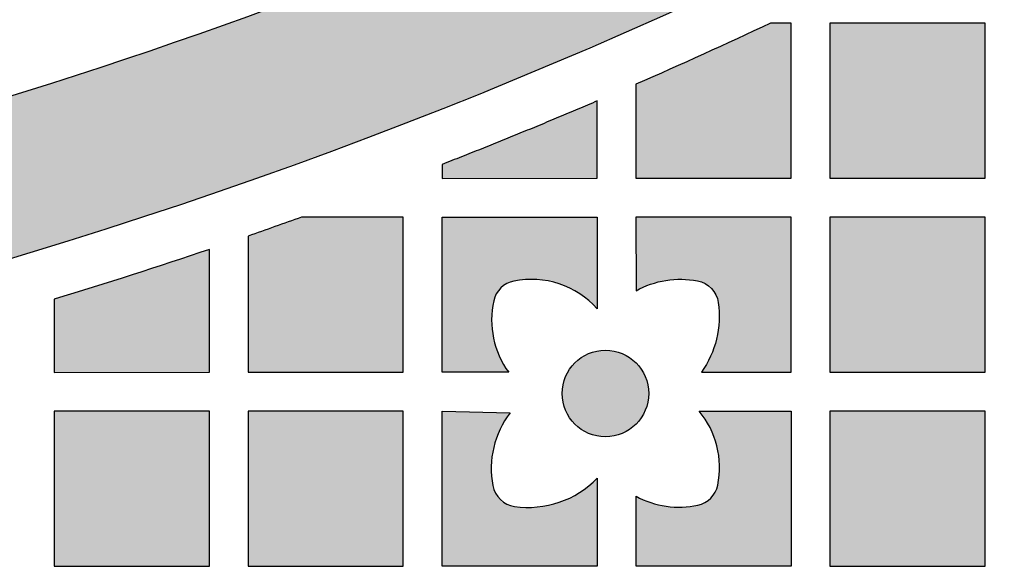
# Model space of a CAD drawing. Header units: millimetres. Extents: x -3873 to -97, y 912 to 4165.
# Tile 164 of 256: x -3210 to -3134, y 1039 to 1081. Entities that reach past the tile are written whole.
import ezdxf

# ---------------------------------------------------------------- set-up
doc = ezdxf.new("R2010")
doc.units = ezdxf.units.MM
doc.layers.add('pattern', color=7, linetype='Continuous', true_color=0x000000)

msp = doc.modelspace()

# ---------------------------------------------------------------- hatches: boundary and pattern name
at = {"layer": 'pattern'}
for points in [[(-3066.544, 1155.061), (-3072.564, 1149.944), (-3078.703, 1144.931), (-3084.958, 1140.028), (-3091.326, 1135.238), (-3097.805, 1130.565), (-3104.39, 1126.012), (-3111.078, 1121.583), (-3117.867, 1117.281), (-3124.751, 1113.111), (-3131.729, 1109.073), (-3138.795, 1105.173), (-3145.946, 1101.413), (-3153.177, 1097.794), (-3160.485, 1094.321), (-3167.865, 1090.995), (-3175.311, 1087.819), (-3182.821, 1084.794), (-3190.389, 1081.922), (-3198.01, 1079.206), (-3205.68, 1076.645), (-3213.394, 1074.242), (-3221.147, 1071.998), (-3228.934, 1069.913), (-3236.75, 1067.989), (-3244.591, 1066.225), (-3252.451, 1064.622), (-3260.326, 1063.179), (-3268.21, 1061.897), (-3276.099, 1060.776), (-3283.989, 1059.814), (-3291.873, 1059.012), (-3299.748, 1058.368), (-3297.785, 1057.438), (-3295.792, 1056.559), (-3293.772, 1055.732), (-3291.726, 1054.958), (-3289.658, 1054.238), (-3287.569, 1053.573), (-3285.461, 1052.965), (-3283.337, 1052.413), (-3281.199, 1051.918), (-3279.049, 1051.482), (-3276.889, 1051.103), (-3274.723, 1050.783), (-3272.551, 1050.522), (-3270.378, 1050.32), (-3268.205, 1050.176), (-3266.034, 1050.091), (-3253.969, 1052.124), (-3241.933, 1054.522), (-3229.941, 1057.286), (-3218.011, 1060.415), (-3206.158, 1063.906), (-3194.4, 1067.757), (-3182.752, 1071.964), (-3171.231, 1076.521), (-3159.852, 1081.422), (-3148.631, 1086.662), (-3137.582, 1092.231), (-3126.72, 1098.122), (-3116.06, 1104.324), (-3105.613, 1110.828), (-3095.392, 1117.622), (-3085.409, 1124.696), (-3083.863, 1126.313), (-3082.358, 1127.977), (-3080.896, 1129.685), (-3079.479, 1131.437), (-3078.109, 1133.229), (-3076.787, 1135.061), (-3075.515, 1136.93), (-3074.295, 1138.834), (-3073.129, 1140.771), (-3072.016, 1142.739), (-3070.96, 1144.736), (-3069.96, 1146.758), (-3069.018, 1148.805), (-3068.134, 1150.872), (-3067.309, 1152.958)], [(-3162.015, 1076.09), (-3162.015, 1068.812), (-3150.015, 1068.813), (-3150.016, 1080.813), (-3151.599, 1080.811)], [(-3147.015, 1068.813), (-3135.015, 1068.814), (-3135.016, 1080.814), (-3147.016, 1080.813)], [(-3177.015, 1069.885), (-3177.014, 1068.811), (-3165.015, 1068.812), (-3165.015, 1074.794)], [(-3187.881, 1065.81), (-3192.014, 1064.35), (-3192.013, 1053.81), (-3180.014, 1053.811), (-3180.014, 1065.81)], [(-3171.864, 1053.811), (-3177.013, 1053.811), (-3177.014, 1065.811), (-3165.015, 1065.812), (-3165.014, 1058.725), (-3165.159, 1058.881), (-3165.31, 1059.034), (-3165.467, 1059.184), (-3165.629, 1059.329), (-3165.797, 1059.47), (-3165.971, 1059.606), (-3166.149, 1059.737), (-3166.333, 1059.863), (-3166.522, 1059.983), (-3166.715, 1060.098), (-3166.913, 1060.207), (-3167.114, 1060.309), (-3167.319, 1060.405), (-3167.528, 1060.494), (-3167.74, 1060.576), (-3167.954, 1060.651), (-3168.171, 1060.719), (-3168.39, 1060.78), (-3168.61, 1060.833), (-3168.832, 1060.879), (-3169.055, 1060.918), (-3169.278, 1060.949), (-3169.501, 1060.973), (-3169.725, 1060.989), (-3169.947, 1060.998), (-3170.169, 1061), (-3170.39, 1060.995), (-3170.608, 1060.983), (-3170.826, 1060.963), (-3171.04, 1060.938), (-3171.253, 1060.905), (-3171.462, 1060.866), (-3171.53, 1060.852), (-3171.597, 1060.835), (-3171.631, 1060.825), (-3171.664, 1060.815), (-3171.698, 1060.804), (-3171.731, 1060.793), (-3171.765, 1060.781), (-3171.798, 1060.768), (-3171.832, 1060.755), (-3171.865, 1060.74), (-3171.898, 1060.726), (-3171.931, 1060.711), (-3171.963, 1060.695), (-3171.996, 1060.678), (-3172.028, 1060.661), (-3172.06, 1060.643), (-3172.092, 1060.624), (-3172.123, 1060.605), (-3172.154, 1060.586), (-3172.185, 1060.565), (-3172.215, 1060.544), (-3172.246, 1060.523), (-3172.275, 1060.501), (-3172.305, 1060.478), (-3172.334, 1060.455), (-3172.362, 1060.431), (-3172.391, 1060.407), (-3172.418, 1060.382), (-3172.446, 1060.356), (-3172.473, 1060.331), (-3172.499, 1060.304), (-3172.525, 1060.277), (-3172.55, 1060.25), (-3172.575, 1060.222), (-3172.599, 1060.194), (-3172.623, 1060.165), (-3172.646, 1060.136), (-3172.668, 1060.107), (-3172.69, 1060.077), (-3172.712, 1060.047), (-3172.733, 1060.016), (-3172.753, 1059.985), (-3172.772, 1059.954), (-3172.791, 1059.923), (-3172.81, 1059.891), (-3172.827, 1059.859), (-3172.844, 1059.827), (-3172.861, 1059.794), (-3172.877, 1059.762), (-3172.892, 1059.729), (-3172.906, 1059.696), (-3172.92, 1059.663), (-3172.933, 1059.63), (-3172.946, 1059.597), (-3172.958, 1059.563), (-3172.969, 1059.53), (-3172.98, 1059.496), (-3172.99, 1059.463), (-3173.008, 1059.396), (-3173.024, 1059.329), (-3173.059, 1059.156), (-3173.09, 1058.981), (-3173.116, 1058.804), (-3173.138, 1058.626), (-3173.156, 1058.447), (-3173.169, 1058.267), (-3173.177, 1058.086), (-3173.18, 1057.904), (-3173.179, 1057.722), (-3173.172, 1057.539), (-3173.161, 1057.356), (-3173.145, 1057.173), (-3173.124, 1056.991), (-3173.099, 1056.809), (-3173.068, 1056.627), (-3173.033, 1056.446), (-3172.992, 1056.267), (-3172.947, 1056.088), (-3172.897, 1055.911), (-3172.843, 1055.735), (-3172.784, 1055.562), (-3172.721, 1055.39), (-3172.653, 1055.22), (-3172.581, 1055.052), (-3172.505, 1054.887), (-3172.424, 1054.725), (-3172.34, 1054.565), (-3172.252, 1054.408), (-3172.16, 1054.254), (-3172.065, 1054.103), (-3171.966, 1053.956)], [(-3162.014, 1060.12), (-3161.881, 1060.192), (-3161.746, 1060.261), (-3161.61, 1060.327), (-3161.471, 1060.39), (-3161.331, 1060.451), (-3161.189, 1060.509), (-3161.046, 1060.564), (-3160.901, 1060.616), (-3160.755, 1060.665), (-3160.607, 1060.711), (-3160.458, 1060.753), (-3160.309, 1060.793), (-3160.158, 1060.829), (-3160.006, 1060.862), (-3159.854, 1060.891), (-3159.701, 1060.917), (-3159.548, 1060.94), (-3159.394, 1060.96), (-3159.239, 1060.976), (-3159.085, 1060.989), (-3158.93, 1060.998), (-3158.776, 1061.004), (-3158.621, 1061.007), (-3158.467, 1061.006), (-3158.313, 1061.002), (-3158.16, 1060.994), (-3158.007, 1060.984), (-3157.855, 1060.97), (-3157.703, 1060.953), (-3157.553, 1060.932), (-3157.403, 1060.909), (-3157.255, 1060.882), (-3157.219, 1060.875), (-3157.183, 1060.867), (-3157.147, 1060.859), (-3157.112, 1060.85), (-3157.076, 1060.84), (-3157.04, 1060.829), (-3157.004, 1060.818), (-3156.968, 1060.806), (-3156.933, 1060.793), (-3156.897, 1060.779), (-3156.862, 1060.765), (-3156.826, 1060.75), (-3156.791, 1060.734), (-3156.756, 1060.717), (-3156.721, 1060.7), (-3156.687, 1060.682), (-3156.653, 1060.663), (-3156.618, 1060.644), (-3156.585, 1060.624), (-3156.551, 1060.603), (-3156.518, 1060.581), (-3156.486, 1060.559), (-3156.453, 1060.536), (-3156.421, 1060.513), (-3156.39, 1060.488), (-3156.359, 1060.463), (-3156.328, 1060.438), (-3156.298, 1060.411), (-3156.268, 1060.385), (-3156.239, 1060.357), (-3156.211, 1060.329), (-3156.183, 1060.3), (-3156.156, 1060.271), (-3156.129, 1060.241), (-3156.103, 1060.211), (-3156.077, 1060.18), (-3156.052, 1060.149), (-3156.028, 1060.118), (-3156.004, 1060.085), (-3155.981, 1060.053), (-3155.959, 1060.02), (-3155.938, 1059.987), (-3155.917, 1059.953), (-3155.897, 1059.919), (-3155.877, 1059.885), (-3155.859, 1059.85), (-3155.841, 1059.815), (-3155.823, 1059.78), (-3155.807, 1059.745), (-3155.791, 1059.71), (-3155.776, 1059.674), (-3155.762, 1059.638), (-3155.748, 1059.602), (-3155.736, 1059.566), (-3155.724, 1059.53), (-3155.712, 1059.494), (-3155.702, 1059.457), (-3155.692, 1059.421), (-3155.683, 1059.385), (-3155.675, 1059.349), (-3155.667, 1059.312), (-3155.66, 1059.276), (-3155.654, 1059.24), (-3155.648, 1059.204), (-3155.625, 1059.032), (-3155.606, 1058.859), (-3155.592, 1058.684), (-3155.581, 1058.509), (-3155.574, 1058.332), (-3155.571, 1058.156), (-3155.573, 1057.978), (-3155.579, 1057.8), (-3155.589, 1057.622), (-3155.604, 1057.444), (-3155.623, 1057.266), (-3155.646, 1057.088), (-3155.673, 1056.911), (-3155.705, 1056.734), (-3155.741, 1056.558), (-3155.782, 1056.383), (-3155.826, 1056.209), (-3155.875, 1056.036), (-3155.928, 1055.864), (-3155.985, 1055.694), (-3156.046, 1055.525), (-3156.111, 1055.359), (-3156.18, 1055.194), (-3156.252, 1055.031), (-3156.329, 1054.87), (-3156.409, 1054.712), (-3156.492, 1054.556), (-3156.579, 1054.402), (-3156.669, 1054.251), (-3156.762, 1054.103), (-3156.859, 1053.958), (-3156.958, 1053.815), (-3150.014, 1053.813), (-3150.015, 1065.813), (-3162.015, 1065.812)], [(-3147.013, 1053.813), (-3135.014, 1053.814), (-3135.015, 1065.814), (-3147.014, 1065.813)], [(-3195.015, 1063.32), (-3207.014, 1059.457), (-3207.013, 1053.808), (-3195.014, 1053.809)], [(-3166.748, 1049.806), (-3166.694, 1049.755), (-3166.64, 1049.703), (-3166.583, 1049.653), (-3166.525, 1049.603), (-3166.466, 1049.555), (-3166.405, 1049.507), (-3166.342, 1049.461), (-3166.277, 1049.415), (-3166.211, 1049.371), (-3166.144, 1049.328), (-3166.075, 1049.287), (-3166.005, 1049.247), (-3165.933, 1049.208), (-3165.86, 1049.171), (-3165.786, 1049.135), (-3165.71, 1049.101), (-3165.633, 1049.069), (-3165.555, 1049.039), (-3165.476, 1049.011), (-3165.396, 1048.984), (-3165.315, 1048.959), (-3165.233, 1048.936), (-3165.15, 1048.916), (-3165.066, 1048.897), (-3164.982, 1048.881), (-3164.897, 1048.866), (-3164.812, 1048.854), (-3164.726, 1048.844), (-3164.64, 1048.836), (-3164.554, 1048.831), (-3164.467, 1048.827), (-3164.381, 1048.826), (-3164.294, 1048.827), (-3164.207, 1048.831), (-3164.121, 1048.836), (-3164.035, 1048.844), (-3163.949, 1048.854), (-3163.864, 1048.866), (-3163.779, 1048.881), (-3163.695, 1048.897), (-3163.611, 1048.916), (-3163.528, 1048.937), (-3163.446, 1048.959), (-3163.365, 1048.984), (-3163.285, 1049.011), (-3163.206, 1049.039), (-3163.128, 1049.07), (-3163.051, 1049.102), (-3162.975, 1049.136), (-3162.901, 1049.171), (-3162.828, 1049.208), (-3162.756, 1049.247), (-3162.686, 1049.287), (-3162.617, 1049.329), (-3162.55, 1049.371), (-3162.484, 1049.416), (-3162.42, 1049.461), (-3162.357, 1049.508), (-3162.296, 1049.555), (-3162.236, 1049.604), (-3162.178, 1049.653), (-3162.122, 1049.704), (-3162.067, 1049.755), (-3162.014, 1049.807), (-3161.962, 1049.86), (-3161.911, 1049.915), (-3161.86, 1049.971), (-3161.811, 1050.029), (-3161.762, 1050.089), (-3161.714, 1050.15), (-3161.668, 1050.213), (-3161.623, 1050.277), (-3161.578, 1050.343), (-3161.535, 1050.41), (-3161.494, 1050.479), (-3161.454, 1050.55), (-3161.415, 1050.621), (-3161.378, 1050.694), (-3161.343, 1050.769), (-3161.309, 1050.844), (-3161.277, 1050.921), (-3161.246, 1050.999), (-3161.218, 1051.078), (-3161.191, 1051.158), (-3161.166, 1051.24), (-3161.144, 1051.322), (-3161.123, 1051.404), (-3161.104, 1051.488), (-3161.088, 1051.572), (-3161.074, 1051.657), (-3161.061, 1051.742), (-3161.051, 1051.828), (-3161.044, 1051.914), (-3161.038, 1052.001), (-3161.035, 1052.087), (-3161.033, 1052.174), (-3161.035, 1052.261), (-3161.038, 1052.347), (-3161.044, 1052.433), (-3161.051, 1052.52), (-3161.061, 1052.605), (-3161.074, 1052.691), (-3161.088, 1052.776), (-3161.105, 1052.86), (-3161.123, 1052.943), (-3161.144, 1053.026), (-3161.167, 1053.108), (-3161.191, 1053.189), (-3161.218, 1053.269), (-3161.246, 1053.349), (-3161.277, 1053.427), (-3161.309, 1053.503), (-3161.343, 1053.579), (-3161.378, 1053.653), (-3161.415, 1053.726), (-3161.454, 1053.798), (-3161.494, 1053.868), (-3161.536, 1053.937), (-3161.579, 1054.005), (-3161.623, 1054.071), (-3161.668, 1054.135), (-3161.715, 1054.198), (-3161.762, 1054.259), (-3161.811, 1054.319), (-3161.86, 1054.377), (-3161.911, 1054.433), (-3161.962, 1054.488), (-3162.014, 1054.541), (-3162.067, 1054.593), (-3162.122, 1054.644), (-3162.178, 1054.694), (-3162.236, 1054.744), (-3162.296, 1054.792), (-3162.357, 1054.84), (-3162.42, 1054.887), (-3162.484, 1054.932), (-3162.55, 1054.976), (-3162.618, 1055.019), (-3162.686, 1055.061), (-3162.757, 1055.101), (-3162.828, 1055.139), (-3162.902, 1055.176), (-3162.976, 1055.212), (-3163.052, 1055.246), (-3163.128, 1055.278), (-3163.206, 1055.308), (-3163.286, 1055.337), (-3163.366, 1055.363), (-3163.447, 1055.388), (-3163.529, 1055.411), (-3163.612, 1055.431), (-3163.695, 1055.45), (-3163.779, 1055.467), (-3163.864, 1055.481), (-3163.95, 1055.493), (-3164.035, 1055.503), (-3164.122, 1055.511), (-3164.208, 1055.517), (-3164.294, 1055.52), (-3164.381, 1055.521), (-3164.468, 1055.52), (-3164.554, 1055.517), (-3164.641, 1055.511), (-3164.727, 1055.503), (-3164.813, 1055.493), (-3164.898, 1055.481), (-3164.983, 1055.466), (-3165.067, 1055.45), (-3165.151, 1055.431), (-3165.233, 1055.411), (-3165.315, 1055.388), (-3165.397, 1055.363), (-3165.477, 1055.337), (-3165.556, 1055.308), (-3165.634, 1055.278), (-3165.711, 1055.246), (-3165.786, 1055.212), (-3165.861, 1055.176), (-3165.934, 1055.139), (-3166.005, 1055.1), (-3166.076, 1055.06), (-3166.145, 1055.019), (-3166.212, 1054.976), (-3166.278, 1054.932), (-3166.342, 1054.886), (-3166.405, 1054.84), (-3166.466, 1054.792), (-3166.526, 1054.744), (-3166.584, 1054.694), (-3166.64, 1054.644), (-3166.695, 1054.592), (-3166.748, 1054.54), (-3166.8, 1054.487), (-3166.851, 1054.433), (-3166.902, 1054.376), (-3166.951, 1054.318), (-3167, 1054.259), (-3167.047, 1054.197), (-3167.094, 1054.135), (-3167.139, 1054.07), (-3167.183, 1054.004), (-3167.226, 1053.937), (-3167.268, 1053.868), (-3167.308, 1053.798), (-3167.347, 1053.726), (-3167.384, 1053.653), (-3167.419, 1053.579), (-3167.453, 1053.503), (-3167.485, 1053.426), (-3167.515, 1053.348), (-3167.544, 1053.269), (-3167.571, 1053.189), (-3167.595, 1053.108), (-3167.618, 1053.026), (-3167.639, 1052.943), (-3167.657, 1052.859), (-3167.674, 1052.775), (-3167.688, 1052.69), (-3167.7, 1052.605), (-3167.71, 1052.519), (-3167.718, 1052.433), (-3167.724, 1052.347), (-3167.727, 1052.26), (-3167.728, 1052.173), (-3167.727, 1052.087), (-3167.724, 1052), (-3167.718, 1051.914), (-3167.71, 1051.828), (-3167.7, 1051.742), (-3167.688, 1051.657), (-3167.674, 1051.572), (-3167.657, 1051.487), (-3167.639, 1051.404), (-3167.618, 1051.321), (-3167.595, 1051.239), (-3167.57, 1051.158), (-3167.544, 1051.078), (-3167.515, 1050.999), (-3167.485, 1050.921), (-3167.453, 1050.844), (-3167.419, 1050.768), (-3167.383, 1050.694), (-3167.346, 1050.621), (-3167.308, 1050.549), (-3167.267, 1050.479), (-3167.226, 1050.41), (-3167.183, 1050.343), (-3167.139, 1050.277), (-3167.093, 1050.212), (-3167.047, 1050.15), (-3166.999, 1050.088), (-3166.951, 1050.029), (-3166.901, 1049.971), (-3166.851, 1049.914), (-3166.8, 1049.86)], [(-3207.012, 1038.808), (-3195.013, 1038.809), (-3195.013, 1050.809), (-3207.013, 1050.808)], [(-3192.013, 1050.809), (-3192.012, 1038.81), (-3180.012, 1038.811), (-3180.013, 1050.81)], [(-3171.756, 1050.679), (-3171.865, 1050.533), (-3171.97, 1050.384), (-3172.071, 1050.232), (-3172.169, 1050.076), (-3172.264, 1049.917), (-3172.354, 1049.756), (-3172.441, 1049.591), (-3172.523, 1049.423), (-3172.601, 1049.253), (-3172.675, 1049.081), (-3172.745, 1048.906), (-3172.81, 1048.729), (-3172.87, 1048.55), (-3172.926, 1048.37), (-3172.976, 1048.188), (-3173.022, 1048.004), (-3173.063, 1047.82), (-3173.1, 1047.634), (-3173.131, 1047.448), (-3173.157, 1047.261), (-3173.178, 1047.074), (-3173.194, 1046.887), (-3173.205, 1046.699), (-3173.212, 1046.512), (-3173.213, 1046.325), (-3173.209, 1046.139), (-3173.201, 1045.954), (-3173.187, 1045.77), (-3173.17, 1045.587), (-3173.147, 1045.405), (-3173.12, 1045.225), (-3173.088, 1045.046), (-3173.081, 1045.01), (-3173.073, 1044.975), (-3173.065, 1044.939), (-3173.056, 1044.903), (-3173.046, 1044.867), (-3173.035, 1044.831), (-3173.024, 1044.796), (-3173.012, 1044.76), (-3172.999, 1044.724), (-3172.985, 1044.689), (-3172.971, 1044.653), (-3172.956, 1044.618), (-3172.94, 1044.583), (-3172.923, 1044.548), (-3172.906, 1044.513), (-3172.888, 1044.478), (-3172.869, 1044.444), (-3172.85, 1044.41), (-3172.83, 1044.376), (-3172.809, 1044.343), (-3172.787, 1044.31), (-3172.765, 1044.277), (-3172.742, 1044.245), (-3172.718, 1044.213), (-3172.694, 1044.181), (-3172.669, 1044.15), (-3172.644, 1044.12), (-3172.617, 1044.09), (-3172.59, 1044.06), (-3172.563, 1044.031), (-3172.535, 1044.002), (-3172.506, 1043.974), (-3172.477, 1043.947), (-3172.447, 1043.92), (-3172.417, 1043.894), (-3172.386, 1043.869), (-3172.355, 1043.844), (-3172.323, 1043.819), (-3172.291, 1043.796), (-3172.259, 1043.773), (-3172.226, 1043.751), (-3172.193, 1043.729), (-3172.159, 1043.708), (-3172.125, 1043.688), (-3172.091, 1043.669), (-3172.056, 1043.65), (-3172.021, 1043.632), (-3171.986, 1043.615), (-3171.951, 1043.598), (-3171.915, 1043.583), (-3171.88, 1043.568), (-3171.844, 1043.554), (-3171.808, 1043.54), (-3171.772, 1043.527), (-3171.736, 1043.515), (-3171.699, 1043.504), (-3171.663, 1043.494), (-3171.627, 1043.484), (-3171.591, 1043.475), (-3171.554, 1043.466), (-3171.518, 1043.459), (-3171.482, 1043.452), (-3171.446, 1043.445), (-3171.41, 1043.44), (-3171.2, 1043.413), (-3170.988, 1043.391), (-3170.774, 1043.376), (-3170.558, 1043.366), (-3170.341, 1043.363), (-3170.123, 1043.367), (-3169.905, 1043.376), (-3169.685, 1043.393), (-3169.466, 1043.415), (-3169.247, 1043.445), (-3169.028, 1043.481), (-3168.81, 1043.524), (-3168.592, 1043.573), (-3168.376, 1043.629), (-3168.162, 1043.691), (-3167.95, 1043.76), (-3167.739, 1043.835), (-3167.531, 1043.917), (-3167.326, 1044.004), (-3167.124, 1044.098), (-3166.925, 1044.197), (-3166.73, 1044.302), (-3166.538, 1044.413), (-3166.35, 1044.529), (-3166.167, 1044.649), (-3165.987, 1044.775), (-3165.813, 1044.906), (-3165.643, 1045.04), (-3165.478, 1045.179), (-3165.318, 1045.322), (-3165.163, 1045.469), (-3165.013, 1045.619), (-3165.013, 1038.812), (-3177.012, 1038.811), (-3177.013, 1050.811)], [(-3155.687, 1045.093), (-3155.653, 1045.275), (-3155.624, 1045.459), (-3155.6, 1045.644), (-3155.58, 1045.831), (-3155.566, 1046.019), (-3155.557, 1046.209), (-3155.553, 1046.399), (-3155.555, 1046.59), (-3155.562, 1046.781), (-3155.574, 1046.973), (-3155.592, 1047.165), (-3155.615, 1047.356), (-3155.643, 1047.547), (-3155.677, 1047.738), (-3155.716, 1047.927), (-3155.761, 1048.116), (-3155.811, 1048.303), (-3155.866, 1048.489), (-3155.927, 1048.672), (-3155.992, 1048.854), (-3156.063, 1049.034), (-3156.138, 1049.211), (-3156.218, 1049.386), (-3156.303, 1049.557), (-3156.392, 1049.726), (-3156.486, 1049.892), (-3156.583, 1050.054), (-3156.685, 1050.213), (-3156.791, 1050.369), (-3156.9, 1050.52), (-3157.013, 1050.668), (-3157.129, 1050.812), (-3150.013, 1050.813), (-3150.012, 1038.813), (-3162.012, 1038.812), (-3162.013, 1044.228), (-3161.879, 1044.157), (-3161.744, 1044.088), (-3161.606, 1044.022), (-3161.466, 1043.959), (-3161.325, 1043.899), (-3161.182, 1043.842), (-3161.038, 1043.787), (-3160.892, 1043.736), (-3160.744, 1043.689), (-3160.595, 1043.644), (-3160.445, 1043.603), (-3160.294, 1043.565), (-3160.142, 1043.53), (-3159.989, 1043.499), (-3159.836, 1043.471), (-3159.682, 1043.447), (-3159.527, 1043.426), (-3159.372, 1043.409), (-3159.216, 1043.395), (-3159.061, 1043.385), (-3158.905, 1043.379), (-3158.749, 1043.375), (-3158.594, 1043.376), (-3158.439, 1043.38), (-3158.285, 1043.387), (-3158.131, 1043.398), (-3157.977, 1043.412), (-3157.825, 1043.429), (-3157.673, 1043.45), (-3157.522, 1043.474), (-3157.373, 1043.501), (-3157.224, 1043.532), (-3157.157, 1043.548), (-3157.09, 1043.566), (-3157.057, 1043.576), (-3157.023, 1043.586), (-3156.99, 1043.598), (-3156.956, 1043.61), (-3156.923, 1043.622), (-3156.89, 1043.636), (-3156.857, 1043.649), (-3156.824, 1043.664), (-3156.791, 1043.679), (-3156.759, 1043.695), (-3156.726, 1043.711), (-3156.694, 1043.728), (-3156.662, 1043.746), (-3156.631, 1043.765), (-3156.599, 1043.783), (-3156.568, 1043.803), (-3156.537, 1043.823), (-3156.507, 1043.844), (-3156.476, 1043.865), (-3156.447, 1043.887), (-3156.417, 1043.91), (-3156.388, 1043.933), (-3156.359, 1043.957), (-3156.331, 1043.981), (-3156.303, 1044.006), (-3156.276, 1044.031), (-3156.249, 1044.057), (-3156.223, 1044.083), (-3156.197, 1044.11), (-3156.171, 1044.137), (-3156.146, 1044.165), (-3156.122, 1044.193), (-3156.098, 1044.222), (-3156.075, 1044.251), (-3156.052, 1044.28), (-3156.03, 1044.31), (-3156.009, 1044.34), (-3155.988, 1044.371), (-3155.968, 1044.402), (-3155.948, 1044.433), (-3155.929, 1044.464), (-3155.91, 1044.496), (-3155.892, 1044.528), (-3155.875, 1044.56), (-3155.859, 1044.593), (-3155.843, 1044.625), (-3155.827, 1044.658), (-3155.813, 1044.691), (-3155.799, 1044.724), (-3155.785, 1044.758), (-3155.773, 1044.791), (-3155.761, 1044.824), (-3155.749, 1044.858), (-3155.738, 1044.892), (-3155.728, 1044.925), (-3155.719, 1044.959), (-3155.702, 1045.026)], [(-3147.012, 1038.813), (-3135.013, 1038.814), (-3135.014, 1050.814), (-3147.013, 1050.813)]]:
    msp.add_hatch(color=256, dxfattribs=at).paths.add_polyline_path(points, flags=0)

# ---------------------------------------------------------------- linework, layer by layer
for p, q in [((-3165.015, 1068.812), (-3165.015, 1074.794)), ((-3177.014, 1068.811), (-3165.015, 1068.812))]:
    msp.add_line(p, q, dxfattribs=at)
for points in [[(-3162.015, 1076.09), (-3162.015, 1068.812), (-3150.015, 1068.813), (-3150.016, 1080.813), (-3151.599, 1080.811)], [(-3192.014, 1064.35), (-3192.013, 1053.81), (-3180.014, 1053.811), (-3180.014, 1065.81), (-3187.881, 1065.81)], [(-3171.864, 1053.811), (-3177.013, 1053.811), (-3177.014, 1065.811), (-3165.015, 1065.812), (-3165.014, 1058.725)], [(-3156.958, 1053.815), (-3150.014, 1053.813), (-3150.015, 1065.813), (-3162.015, 1065.812), (-3162.014, 1060.12)], [(-3207.014, 1059.457), (-3207.013, 1053.808), (-3195.014, 1053.809), (-3195.015, 1063.32)], [(-3165.013, 1045.619), (-3165.013, 1038.812), (-3177.012, 1038.811), (-3177.013, 1050.811), (-3171.756, 1050.679)], [(-3157.129, 1050.812), (-3150.013, 1050.813), (-3150.012, 1038.813), (-3162.012, 1038.812), (-3162.013, 1044.228)]]:
    msp.add_lwpolyline(points, dxfattribs=at)
for points in [[(-3147.015, 1068.813), (-3135.015, 1068.814), (-3135.016, 1080.814), (-3147.016, 1080.813)], [(-3147.013, 1053.813), (-3135.014, 1053.814), (-3135.015, 1065.814), (-3147.014, 1065.813)], [(-3207.012, 1038.808), (-3195.013, 1038.809), (-3195.013, 1050.809), (-3207.013, 1050.808)], [(-3192.013, 1050.809), (-3192.012, 1038.81), (-3180.012, 1038.811), (-3180.013, 1050.81)], [(-3147.012, 1038.813), (-3135.013, 1038.814), (-3135.014, 1050.814), (-3147.013, 1050.813)]]:
    msp.add_lwpolyline(points, close=True, dxfattribs=at)
msp.add_circle((-3164.381, 1052.174), 3.347, dxfattribs=at)
for centre, radius, start, end in [((-3328.401, 1457.039), 387.7, 270.26416, 310.72828), ((-3328.401, 1457.039), 411.7, 278.71307, 306.17222), ((-3170.114, 1054.146), 6.854, 41.91651, 101.34185), ((-3171.069, 1058.906), 2, 101.34184, 167.78436), ((-3166.272, 1057.867), 6.908, 167.78435, 215.95326), ((-3166.113, 1046.371), 7.1, 142.64085, 190.75358), ((-3162.407, 1046.44), 6.854, 348.66749, 39.63132), ((-3171.123, 1045.419), 2, 190.75357, 261.76099), ((-3170.345, 1050.794), 7.43, 261.761, 315.85625), ((-3157.648, 1045.486), 2, 282.22501, 348.66748), ((-3158.687, 1050.283), 6.908, 241.22177, 282.225)]:
    msp.add_arc(centre, radius, start, end, dxfattribs=at)
at = {"layer": 'pattern', "extrusion": (0, 0, -1)}
for centre, radius, start, end in [((3328.401, 1457.039), 399.7, 229.07021, 265.88926), ((3328.401, 1457.039), 415.7, 244.82969, 246.40601), ((3328.401, 1457.039), 415.7, 250.24302, 250.84722), ((3328.401, 1457.039), 415.7, 251.28439, 253.02191), ((3158.578, 1053.907), 7.1, 61.05672, 100.74423), ((3157.628, 1058.917), 2, 100.74423, 171.75165), ((3163.002, 1058.138), 7.43, 171.75166, 215.5751)]:
    msp.add_arc(centre, radius, start, end, dxfattribs=at)
at = {"layer": 'pattern'}
msp.add_rational_spline([(-3165.015, 1074.794), (-3170.977, 1072.246), (-3177.015, 1069.885)], [1, 0.999878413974, 1], degree=2, dxfattribs=at)
msp.add_open_spline([(-3177.015, 1069.885), (-3177.015, 1069.447), (-3177.014, 1068.811)], degree=2, dxfattribs=at)

doc.saveas('drawing.dxf')
